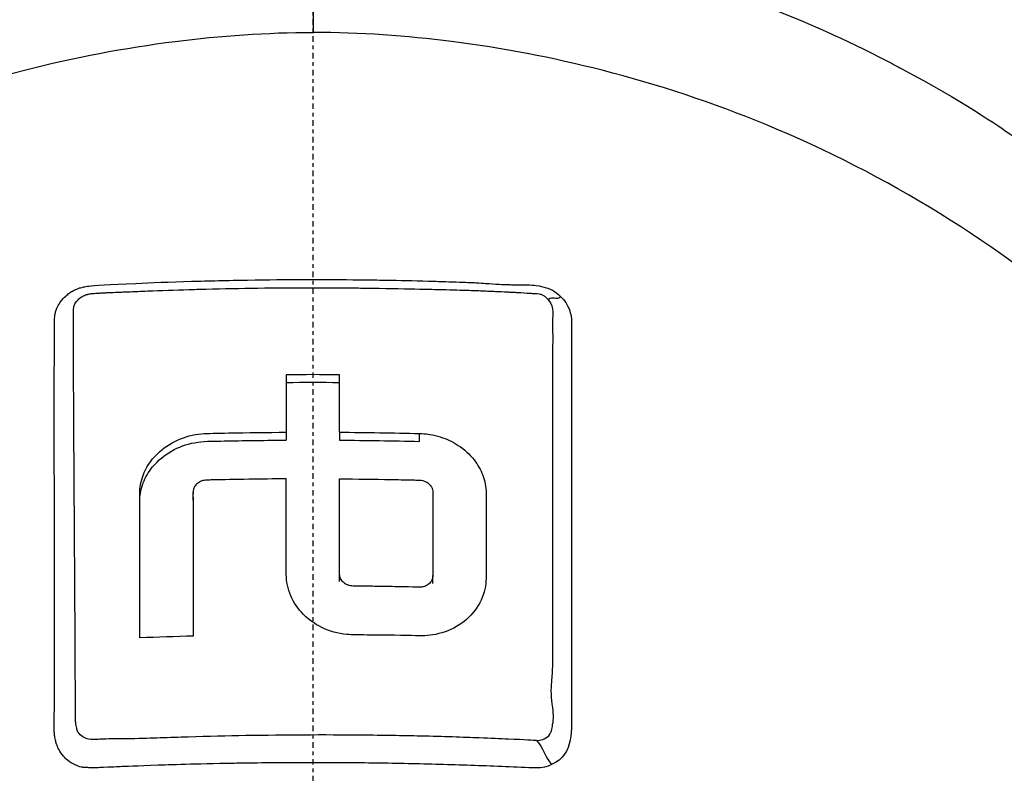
# Model space of a CAD drawing. Header units: millimetres. Extents: x 0 to 4378, y 0 to 2376.
# Tile 200 of 227: x 2245 to 2272, y 1661 to 1681. Entities that reach past the tile are written whole.
import ezdxf

# ---------------------------------------------------------------- set-up
doc = ezdxf.new("R2010")
doc.units = ezdxf.units.MM
doc.header["$LTSCALE"] = 0.2
doc.linetypes.add('CENTER2', pattern=[1.125, 0.75, -0.125, 0.125, -0.125])
doc.layers.add('02_Center Line', color=1, linetype='CENTER2')

# ---------------------------------------------------------------- blocks, each defined once
blk = doc.blocks.new('A$C47a589fd')
for p, q in [((0.011, 1021.096), (0.011, 1024.067)), ((16.212, 1019.881), (16.212, 1019.882)), ((-0.714, 1010.394), (-0.714, 1010.182)), ((0.713, 1010.394), (0.713, 1010.182)), ((2.854, 1010.149), (2.854, 1010.361)), ((-3.211, 1008.573), (-3.211, 1008.785)), ((0.713, 1006.395), (0.713, 1006.608)), ((3.21, 1006.349), (3.21, 1006.561))]:
    blk.add_line(p, q)
for radius, start, end in [(34, 100.874, 100.8747), (30, 102.3037, 102.3039), (30, 77.6533, 77.6542)]:
    blk.add_arc((0, 979.85), radius, start, end)
for centre, major_axis, ratio, start_param, end_param in [((0.001, 955.05), (80.43, 0), 0.707265, 1.561936, 1.579678), ((-0.674, 964.878), (-0.02, 94.958), 0.000369, 1.052343, 1.070902), ((0.001, 954.837), (80.43, 0), 0.707265, 1.561936, 1.579678), ((0.674, 964.875), (-0.019, -94.963), 0.000358, 2.070691, 2.089249), ((0.034, 943.686), (-86.705, -0.001), 0.70693, 4.749809, 4.766284)]:
    blk.add_ellipse(centre, major_axis=major_axis, ratio=ratio, start_param=start_param, end_param=end_param)
for points, knots in [([(-24.065, 960.314), (-26.106, 962.331), (-27.952, 964.523), (-29.837, 967.249), (-30.073, 967.601), (-30.42, 968.136), (-30.54, 968.325), (-31.26, 969.474), (-31.751, 970.351), (-32.527, 971.864), (-32.815, 972.449), (-33.22, 973.312), (-33.359, 973.616), (-33.528, 974), (-33.563, 974.082), (-33.736, 974.483), (-33.875, 974.815), (-34.321, 975.92), (-34.611, 976.699), (-34.947, 977.69), (-35.014, 977.894), (-35.166, 978.367), (-35.25, 978.637), (-35.383, 979.083), (-35.434, 979.259), (-36.161, 981.813), (-36.621, 984.248), (-36.904, 987.336), (-36.946, 987.967), (-36.999, 989.216), (-37.009, 989.832), (-36.995, 991.665), (-36.927, 992.877), (-36.763, 994.411), (-36.724, 994.734), (-36.639, 995.369), (-36.592, 995.694), (-36.515, 996.175), (-36.489, 996.334), (-36.437, 996.638), (-36.41, 996.789), (-36.28, 997.502), (-36.161, 998.073), (-35.959, 998.936), (-35.886, 999.23), (-35.735, 999.808), (-35.657, 1000.094), (-35.411, 1000.951), (-35.233, 1001.516), (-34.66, 1003.195), (-34.22, 1004.3), (-33.235, 1006.461), (-32.688, 1007.519), (-31.484, 1009.589), (-30.832, 1010.594), (-29.779, 1012.052), (-29.416, 1012.532), (-28.665, 1013.471), (-28.279, 1013.931), (-27.483, 1014.834), (-27.072, 1015.278), (-24.96, 1017.449), (-23.102, 1019.024), (-19.561, 1021.484), (-17.948, 1022.439), (-15.016, 1023.905), (-13.725, 1024.465), (-11.912, 1025.14), (-11.413, 1025.314), (-10.691, 1025.55), (-10.47, 1025.619), (-9.834, 1025.815), (-9.413, 1025.936), (-8.267, 1026.247), (-7.528, 1026.425), (-6.226, 1026.697), (-5.665, 1026.801), (-4.892, 1026.925), (-4.68, 1026.957), (-3.726, 1027.092), (-2.981, 1027.173), (-1.487, 1027.282), (-0.738, 1027.31), (0.012, 1027.31)], [0.000001, 0.000001, 0.000001, 0.000001, 0.87198, 0.87198, 0.998176, 0.998176, 1.064575, 1.064575, 1.41457, 1.41457, 1.596219, 1.596219, 1.693857, 1.693857, 1.719166, 1.719166, 1.837725, 1.837725, 2.111396, 2.111396, 2.182409, 2.182409, 2.276499, 2.276499, 2.337341, 2.337341, 3.162147, 3.162147, 3.373842, 3.373842, 3.579811, 3.579811, 3.984502, 3.984502, 4.09507, 4.09507, 4.202311, 4.202311, 4.255972, 4.255972, 4.304596, 4.304596, 4.486711, 4.486711, 4.581165, 4.581165, 4.673894, 4.673894, 4.859509, 4.859509, 5.231419, 5.231419, 5.60592, 5.60592, 5.979077, 5.979077, 6.165933, 6.165933, 6.351964, 6.351964, 6.539189, 6.539189, 7.288579, 7.288579, 7.860772, 7.860772, 8.290537, 8.290537, 8.451715, 8.451715, 8.522248, 8.522248, 8.654959, 8.654959, 8.889881, 8.889881, 9.06617, 9.06617, 9.132077, 9.132077, 9.362293, 9.362293, 9.592797, 9.592797, 9.592797, 9.592797]), ([(0.012, 1027.31), (0.798, 1027.31), (1.618, 1027.279), (2.467, 1027.21), (3.256, 1027.147), (4.07, 1027.052), (4.907, 1026.923), (5.088, 1026.895), (5.27, 1026.865), (5.453, 1026.834), (6.94, 1026.58), (8.355, 1026.243), (9.696, 1025.853), (10.052, 1025.749), (10.403, 1025.641), (10.749, 1025.53), (11.955, 1025.142), (13.142, 1024.695), (14.307, 1024.192), (15.804, 1023.545), (17.262, 1022.804), (18.669, 1021.974), (19.292, 1021.606), (19.906, 1021.22), (20.509, 1020.817), (21.268, 1020.31), (22.003, 1019.78), (22.713, 1019.23), (24.02, 1018.217), (25.24, 1017.134), (26.371, 1015.996), (27.123, 1015.239), (27.835, 1014.458), (28.506, 1013.656), (28.877, 1013.213), (29.234, 1012.766), (29.577, 1012.314), (30.589, 1010.984), (31.485, 1009.618), (32.27, 1008.235), (32.961, 1007.019), (33.565, 1005.79), (34.09, 1004.56), (34.824, 1002.838), (35.387, 1001.146), (35.812, 999.515), (35.846, 999.386), (35.879, 999.257), (35.911, 999.128), (36.011, 998.726), (36.104, 998.323), (36.189, 997.921), (36.275, 997.514), (36.354, 997.108), (36.426, 996.702), (36.498, 996.292), (36.564, 995.883), (36.623, 995.474), (36.681, 995.076), (36.732, 994.677), (36.777, 994.279), (36.778, 994.265), (36.78, 994.251), (36.782, 994.237), (36.972, 992.522), (37.036, 990.842), (36.994, 989.21), (36.948, 987.453), (36.782, 985.753), (36.522, 984.122), (36.498, 983.97), (36.473, 983.819), (36.447, 983.668), (36.177, 982.087), (35.814, 980.54), (35.37, 979.035), (34.858, 977.303), (34.238, 975.624), (33.534, 974.013), (33.459, 973.842), (33.383, 973.672), (33.306, 973.501), (33.008, 972.846), (32.688, 972.186), (32.359, 971.54), (32.285, 971.395), (32.211, 971.25), (32.135, 971.105), (31.818, 970.498), (31.463, 969.848), (31.016, 969.104), (30.954, 969), (30.889, 968.894), (30.823, 968.787), (30.362, 968.035), (29.847, 967.256), (29.318, 966.505), (28.807, 965.781), (28.283, 965.082), (27.742, 964.404)], [0, 0, 0, 0, 0.0293646, 0.0293646, 0.0293646, 0.0566154, 0.0566154, 0.0566154, 0.0625, 0.0625, 0.0625, 0.1118856, 0.1118856, 0.1118856, 0.125, 0.125, 0.125, 0.1687706, 0.1687706, 0.1687706, 0.2250488, 0.2250488, 0.2250488, 0.25, 0.25, 0.25, 0.2807426, 0.2807426, 0.2807426, 0.3373462, 0.3373462, 0.3373462, 0.375, 0.375, 0.375, 0.394127, 0.394127, 0.394127, 0.4504604, 0.4504604, 0.4504604, 0.5, 0.5, 0.5, 0.5625, 0.5625, 0.5625, 0.5671142, 0.5671142, 0.5671142, 0.581501, 0.581501, 0.581501, 0.5960263, 0.5960263, 0.5960263, 0.6106942, 0.6106942, 0.6106942, 0.625, 0.625, 0.625, 0.6254725, 0.6254725, 0.6254725, 0.6826656, 0.6826656, 0.6826656, 0.7442648, 0.7442648, 0.7442648, 0.75, 0.75, 0.75, 0.8049855, 0.8049855, 0.8049855, 0.8682916, 0.8682916, 0.8682916, 0.875, 0.875, 0.875, 0.9005062, 0.9005062, 0.9005062, 0.90625, 0.90625, 0.90625, 0.9336735, 0.9336735, 0.9336735, 0.9375, 0.9375, 0.9375, 0.9693103, 0.9693103, 0.9693103, 1, 1, 1, 1]), ([(-23.946, 972.446), (-24.213, 972.728), (-24.475, 973.018), (-24.979, 973.593), (-25.228, 973.887), (-25.633, 974.384), (-25.794, 974.585), (-26.581, 975.598), (-27.171, 976.436), (-28.079, 977.879), (-28.421, 978.467), (-29.171, 979.859), (-29.566, 980.677), (-30.125, 981.982), (-30.316, 982.461), (-30.698, 983.497), (-30.886, 984.054), (-31.251, 985.261), (-31.424, 985.91), (-31.748, 987.311), (-31.891, 988.065), (-32.135, 989.687), (-32.226, 990.558), (-32.293, 991.657), (-32.304, 991.882), (-32.331, 992.602), (-32.337, 993.101), (-32.324, 994.094), (-32.305, 994.588), (-32.242, 995.582), (-32.197, 996.08), (-32.083, 997.063), (-32.013, 997.559), (-31.858, 998.481), (-31.77, 998.949), (-31.618, 999.652), (-31.56, 999.904), (-31.381, 1000.641), (-31.252, 1001.119), (-30.98, 1002.032), (-30.843, 1002.458), (-30.529, 1003.364), (-30.351, 1003.837), (-29.973, 1004.77), (-29.773, 1005.23), (-28.713, 1007.509), (-27.681, 1009.25), (-26.178, 1011.296), (-25.866, 1011.7), (-25.223, 1012.491), (-24.891, 1012.879), (-23.869, 1014.017), (-23.15, 1014.743), (-21.638, 1016.128), (-20.846, 1016.787), (-19.314, 1017.941), (-18.584, 1018.445), (-16.518, 1019.75), (-15.143, 1020.488), (-12.645, 1021.609), (-11.549, 1022.033), (-9.592, 1022.673), (-8.742, 1022.915), (-7.238, 1023.279), (-6.589, 1023.417), (-5.69, 1023.579), (-5.444, 1023.62), (-4.337, 1023.795), (-3.473, 1023.897), (-1.733, 1024.033), (-0.861, 1024.068), (0.011, 1024.067)], [0.000001, 0.000001, 0.000001, 0.000001, 0.11946, 0.11946, 0.241052, 0.241052, 0.321692, 0.321692, 0.643653, 0.643653, 0.858623, 0.858623, 1.144694, 1.144694, 1.308122, 1.308122, 1.494874, 1.494874, 1.708069, 1.708069, 1.951832, 1.951832, 2.230695, 2.230695, 2.303189, 2.303189, 2.46479, 2.46479, 2.625297, 2.625297, 2.787922, 2.787922, 2.946664, 2.946664, 3.08253, 3.08253, 3.156368, 3.156368, 3.305764, 3.305764, 3.43529, 3.43529, 3.579096, 3.579096, 3.721833, 3.721833, 4.292184, 4.292184, 4.435257, 4.435257, 4.578157, 4.578157, 4.862917, 4.862917, 5.148905, 5.148905, 5.393875, 5.393875, 5.822939, 5.822939, 6.144758, 6.144758, 6.385994, 6.385994, 6.566823, 6.566823, 6.63475, 6.63475, 6.873456, 6.873456, 7.112007, 7.112007, 7.112007, 7.112007]), ([(0.011, 1024.067), (0.381, 1024.067), (1.185, 1024.069), (2.417, 1023.98), (3.126, 1023.929), (3.691, 1023.866), (4.113, 1023.814), (4.409, 1023.777), (4.635, 1023.746), (4.792, 1023.723), (5.923, 1023.558), (7.045, 1023.336), (8.151, 1023.058), (8.588, 1022.949), (9.022, 1022.83), (9.454, 1022.703), (10.334, 1022.444), (11.202, 1022.15), (12.056, 1021.821), (13.181, 1021.387), (14.281, 1020.894), (15.349, 1020.343), (15.493, 1020.269), (15.632, 1020.195), (15.767, 1020.124), (17.391, 1019.256), (18.342, 1018.597), (18.735, 1018.329), (18.776, 1018.301), (18.939, 1018.191), (19.22, 1017.992), (19.732, 1017.629), (20.639, 1016.976), (21.837, 1015.924), (22.012, 1015.77), (22.186, 1015.614), (22.358, 1015.456), (23.34, 1014.556), (24.27, 1013.591), (25.138, 1012.568), (25.802, 1011.785), (26.429, 1010.968), (27.017, 1010.12), (27.195, 1009.862), (27.362, 1009.613), (27.518, 1009.372), (28.57, 1007.754), (29.148, 1006.564), (29.456, 1005.917), (29.499, 1005.826), (29.536, 1005.746), (29.569, 1005.677), (29.791, 1005.197), (30.319, 1004.081), (30.906, 1002.251), (31.039, 1001.837), (31.174, 1001.386), (31.305, 1000.898), (31.545, 1000.008), (31.722, 999.187), (31.856, 998.441), (32.033, 997.462), (32.136, 996.614), (32.202, 995.903), (32.247, 995.421), (32.277, 994.972), (32.296, 994.556), (32.317, 994.123), (32.326, 993.726), (32.328, 993.366), (32.33, 993.108), (32.329, 992.85), (32.324, 992.592), (32.316, 992.174), (32.299, 991.755), (32.273, 991.337), (32.262, 991.165), (32.25, 990.994), (32.237, 990.822), (32.186, 990.185), (32.114, 989.542), (32.019, 988.894), (31.901, 988.096), (31.749, 987.29), (31.559, 986.479), (31.505, 986.251), (31.449, 986.022), (31.389, 985.792), (31.242, 985.227), (31.078, 984.665), (30.898, 984.109), (30.645, 983.327), (30.359, 982.555), (30.042, 981.794), (29.929, 981.522), (29.811, 981.251), (29.69, 980.982), (29.453, 980.459), (29.22, 979.983), (28.998, 979.552), (28.527, 978.64), (28.104, 977.928), (27.773, 977.396), (27.525, 976.998), (27.327, 976.701), (27.192, 976.499), (26.929, 976.107), (26.656, 975.72), (26.374, 975.339), (26.142, 975.026), (25.904, 974.717), (25.66, 974.412), (25.27, 973.924), (24.986, 973.595), (24.826, 973.412), (24.82, 973.406), (24.815, 973.399), (24.809, 973.393), (24.528, 973.071), (24.241, 972.755), (23.947, 972.444)], [-1, -1, -1, -1, -0.967857, -0.967857, -0.967857, -0.948942, -0.948942, -0.948942, -0.935714, -0.935714, -0.935714, -0.889625, -0.889625, -0.889625, -0.871429, -0.871429, -0.871429, -0.83445, -0.83445, -0.83445, -0.785714, -0.785714, -0.785714, -0.781613, -0.781613, -0.781613, -0.732143, -0.732143, -0.732143, -0.713138, -0.713138, -0.713138, -0.678571, -0.678571, -0.678571, -0.668891, -0.668891, -0.668891, -0.613661, -0.613661, -0.613661, -0.571429, -0.571429, -0.571429, -0.563197, -0.563197, -0.563197, -0.507759, -0.507759, -0.507759, -0.5, -0.5, -0.5, -0.441747, -0.441747, -0.441747, -0.428571, -0.428571, -0.428571, -0.397698, -0.397698, -0.397698, -0.357143, -0.357143, -0.357143, -0.339649, -0.339649, -0.339649, -0.321429, -0.321429, -0.321429, -0.310561, -0.310561, -0.310561, -0.292949, -0.292949, -0.292949, -0.285714, -0.285714, -0.285714, -0.258021, -0.258021, -0.258021, -0.223914, -0.223914, -0.223914, -0.214286, -0.214286, -0.214286, -0.189719, -0.189719, -0.189719, -0.155218, -0.155218, -0.155218, -0.142857, -0.142857, -0.142857, -0.12766, -0.12766, -0.12766, -0.095508, -0.095508, -0.095508, -0.071429, -0.071429, -0.071429, -0.051836, -0.051836, -0.051836, -0.035714, -0.035714, -0.035714, -0.017857, -0.017857, -0.017857, -0.017513, -0.017513, -0.017513, 0, 0, 0, 0]), ([(-23.702, 972.967), (-24.989, 974.459), (-26.745, 976.753), (-29.376, 982.491), (-30.152, 985.136), (-30.787, 989.645), (-30.862, 991.465), (-30.545, 997.362), (-29.442, 1001.03), (-26.207, 1007.556), (-23.844, 1010.613), (-18.339, 1015.453), (-15.349, 1017.299), (-10.681, 1019.221), (-9.214, 1019.707), (-6.392, 1020.427), (-5.041, 1020.684), (-2.486, 1021.007), (-1.233, 1021.097), (0.011, 1021.096)], [0.000001, 0.000001, 0.000001, 0.000001, 0.607771, 0.607771, 1.082512, 1.082512, 1.397802, 1.397802, 2.118274, 2.118274, 2.902051, 2.902051, 3.602042, 3.602042, 3.908849, 3.908849, 4.182215, 4.182215, 4.425038, 4.425038, 4.425038, 4.425038]), ([(23.703, 972.964), (24.989, 974.455), (26.745, 976.746), (29.375, 982.479), (30.152, 985.121), (30.789, 989.625), (30.865, 991.444), (30.552, 997.34), (29.452, 1001.009), (26.223, 1007.538), (23.862, 1010.597), (18.361, 1015.44), (15.373, 1017.288), (10.705, 1019.214), (9.238, 1019.7), (6.417, 1020.422), (5.066, 1020.68), (2.51, 1021.005), (1.256, 1021.096), (0.011, 1021.096)], [-6.796105, -6.796105, -6.796105, -6.796105, -5.863118, -5.863118, -5.134414, -5.134414, -4.650457, -4.650457, -3.543767, -3.543767, -2.339879, -2.339879, -1.264734, -1.264734, -0.793197, -0.793197, -0.373483, -0.373483, 0, 0, 0, 0]), ([(0.032, 933.345), (2.084, 933.341), (5.674, 933.477), (13.304, 935.142), (16.378, 936.159), (21.153, 938.315), (22.963, 939.298), (25.625, 940.956), (26.558, 941.586), (28.345, 942.889), (29.2, 943.56), (30.473, 944.636), (30.899, 945.011), (34.343, 948.154), (36.464, 950.852), (39.388, 955.017), (41.258, 958.04), (44.27, 965.501), (45.214, 969.136), (46.151, 976.028), (46.131, 978.448), (46.125, 981.328), (46.138, 983.268), (45.679, 987.705), (45.376, 989.55), (43.899, 995.974), (42.341, 999.522), (40.376, 1003.342), (39.608, 1004.67), (37.169, 1008.428), (35.293, 1010.801), (31.145, 1015.054), (29.053, 1016.821), (26.916, 1018.345)], [0, 0, 0, 0, 0.615438, 0.615438, 1.069569, 1.069569, 1.371276, 1.371276, 1.544721, 1.544721, 1.716113, 1.716113, 1.805171, 1.805171, 2.453917, 2.453917, 3.119268, 3.119268, 3.710855, 3.710855, 4.236876, 4.236876, 4.642605, 4.642605, 4.934699, 4.934699, 5.667174, 5.667174, 6.066186, 6.066186, 6.818123, 6.818123, 7.507371, 7.507371, 7.507371, 7.507371]), ([(-6.921, 1002.974), (-6.921, 1003.009), (-6.921, 1003.074), (-6.921, 1003.166), (-6.921, 1003.2), (-6.922, 1003.231), (-6.922, 1003.26), (-6.922, 1003.432), (-6.922, 1003.52), (-6.922, 1003.523), (-6.922, 1003.524), (-6.922, 1003.564), (-6.922, 1003.584), (-6.922, 1004.006), (-6.922, 1004.426), (-6.922, 1004.845), (-6.922, 1005.098), (-6.922, 1005.351), (-6.922, 1005.603), (-6.922, 1005.895), (-6.922, 1006.167), (-6.922, 1006.417), (-6.922, 1006.879), (-6.922, 1007.269), (-6.922, 1007.588), (-6.922, 1007.731), (-6.922, 1007.86), (-6.922, 1007.974), (-6.922, 1008.378), (-6.922, 1008.605), (-6.922, 1008.661), (-6.923, 1008.944), (-6.924, 1009.226), (-6.924, 1009.507), (-6.925, 1009.753), (-6.925, 1009.999), (-6.926, 1010.244), (-6.927, 1010.669), (-6.927, 1011.012), (-6.926, 1011.272), (-6.926, 1011.469), (-6.926, 1011.619), (-6.926, 1011.723), (-6.924, 1012.132), (-6.922, 1012.359), (-6.922, 1012.405), (-6.922, 1012.441), (-6.921, 1012.475), (-6.921, 1012.507), (-6.921, 1012.556), (-6.92, 1012.602), (-6.92, 1012.644), (-6.919, 1012.726), (-6.918, 1012.794), (-6.917, 1012.848), (-6.917, 1012.864), (-6.917, 1012.878), (-6.917, 1012.892), (-6.916, 1012.934), (-6.917, 1012.968), (-6.917, 1012.993), (-6.917, 1012.997), (-6.917, 1013.006), (-6.917, 1013.02), (-6.917, 1013.028), (-6.917, 1013.038), (-6.917, 1013.05), (-6.917, 1013.053), (-6.918, 1013.057), (-6.918, 1013.06), (-6.92, 1013.113), (-6.921, 1013.157), (-6.922, 1013.191), (-6.924, 1013.301), (-6.92, 1013.373), (-6.918, 1013.408), (-6.916, 1013.431), (-6.915, 1013.456), (-6.913, 1013.485), (-6.912, 1013.502), (-6.91, 1013.517), (-6.908, 1013.53), (-6.908, 1013.536), (-6.907, 1013.541), (-6.906, 1013.546), (-6.904, 1013.556), (-6.901, 1013.57), (-6.896, 1013.588), (-6.892, 1013.605), (-6.887, 1013.623), (-6.881, 1013.642), (-6.879, 1013.648), (-6.874, 1013.665), (-6.864, 1013.691), (-6.857, 1013.708), (-6.849, 1013.728), (-6.837, 1013.752), (-6.813, 1013.804), (-6.785, 1013.848), (-6.757, 1013.887), (-6.712, 1013.95), (-6.664, 1014), (-6.62, 1014.04), (-6.583, 1014.074), (-6.548, 1014.1), (-6.519, 1014.12), (-6.497, 1014.136), (-6.477, 1014.149), (-6.461, 1014.158), (-6.455, 1014.162), (-6.447, 1014.167), (-6.437, 1014.172), (-6.403, 1014.191), (-6.349, 1014.221), (-6.272, 1014.247), (-6.255, 1014.253), (-6.238, 1014.258), (-6.222, 1014.262), (-6.197, 1014.269), (-6.173, 1014.275), (-6.152, 1014.28), (-6.138, 1014.283), (-6.101, 1014.292), (-6.038, 1014.303), (-6.036, 1014.303), (-6.022, 1014.305), (-5.996, 1014.308), (-5.869, 1014.323), (-5.45, 1014.345), (-4.741, 1014.379), (-4.338, 1014.399), (-3.84, 1014.416), (-3.247, 1014.434), (-3.022, 1014.441), (-2.784, 1014.447), (-2.532, 1014.453), (-2.262, 1014.459), (-2.002, 1014.464), (-1.752, 1014.468), (-1.205, 1014.477), (-0.705, 1014.481), (-0.256, 1014.482), (0.317, 1014.483), (0.809, 1014.48), (1.228, 1014.475), (1.46, 1014.473), (1.669, 1014.47), (1.855, 1014.467), (1.941, 1014.466), (2.021, 1014.464), (2.096, 1014.463), (2.455, 1014.456), (2.837, 1014.448), (3.24, 1014.436), (3.243, 1014.436), (3.246, 1014.436), (3.25, 1014.436), (3.365, 1014.433), (3.559, 1014.427), (3.832, 1014.417), (3.965, 1014.413), (4.069, 1014.409), (4.144, 1014.406), (4.15, 1014.406), (4.156, 1014.405), (4.162, 1014.405)], [-0.6381839, -0.6381839, -0.6381839, -0.6381839, -0.6316964, -0.6316964, -0.6316964, -0.6307456, -0.6307456, -0.6307456, -0.6250215, -0.6250215, -0.6250215, -0.6234436, -0.6234436, -0.6234436, -0.5910238, -0.5910238, -0.5910238, -0.5714286, -0.5714286, -0.5714286, -0.5584343, -0.5584343, -0.5584343, -0.5344378, -0.5344378, -0.5344378, -0.5236736, -0.5236736, -0.5236736, -0.4857143, -0.4857143, -0.4857143, -0.4628498, -0.4628498, -0.4628498, -0.4428571, -0.4428571, -0.4428571, -0.4184801, -0.4184801, -0.4184801, -0.4, -0.4, -0.4, -0.3785714, -0.3785714, -0.3785714, -0.3766324, -0.3766324, -0.3766324, -0.3736775, -0.3736775, -0.3736775, -0.3678571, -0.3678571, -0.3678571, -0.3667329, -0.3667329, -0.3667329, -0.3632653, -0.3632653, -0.3632653, -0.3617347, -0.3617347, -0.3617347, -0.3602041, -0.3602041, -0.3602041, -0.3600354, -0.3600354, -0.3600354, -0.3571429, -0.3571429, -0.3571429, -0.3517857, -0.3517857, -0.3517857, -0.3491071, -0.3491071, -0.3491071, -0.347306, -0.347306, -0.347306, -0.3464286, -0.3464286, -0.3464286, -0.3448214, -0.3448214, -0.3448214, -0.3432143, -0.3432143, -0.3432143, -0.341231, -0.341231, -0.341231, -0.34, -0.34, -0.34, -0.3357143, -0.3357143, -0.3357143, -0.3314305, -0.3314305, -0.3314305, -0.3277963, -0.3277963, -0.3277963, -0.325, -0.325, -0.325, -0.3238534, -0.3238534, -0.3238534, -0.3196429, -0.3196429, -0.3196429, -0.3186098, -0.3186098, -0.3186098, -0.3169643, -0.3169643, -0.3169643, -0.3142857, -0.3142857, -0.3142857, -0.3057284, -0.3057284, -0.3057284, -0.2625175, -0.2625175, -0.2625175, -0.2379132, -0.2379132, -0.2379132, -0.2285714, -0.2285714, -0.2285714, -0.2146659, -0.2146659, -0.2146659, -0.1843164, -0.1843164, -0.1843164, -0.1456542, -0.1456542, -0.1456542, -0.124148, -0.124148, -0.124148, -0.1142857, -0.1142857, -0.1142857, -0.085957, -0.085957, -0.085957, -0.0857143, -0.0857143, -0.0857143, -0.0714286, -0.0714286, -0.0714286, -0.0642857, -0.0642857, -0.0642857, -0.063677, -0.063677, -0.063677, -0.063677]), ([(4.162, 1014.405), (4.229, 1014.402), (4.297, 1014.399), (4.365, 1014.395), (4.476, 1014.388), (4.561, 1014.382), (4.619, 1014.378), (4.749, 1014.37), (4.868, 1014.362), (4.978, 1014.355), (4.981, 1014.355), (4.985, 1014.355), (4.989, 1014.355), (5.075, 1014.35), (5.141, 1014.348), (5.243, 1014.345), (5.298, 1014.344), (5.345, 1014.343), (5.383, 1014.343), (5.387, 1014.343), (5.391, 1014.343), (5.395, 1014.343), (5.416, 1014.343), (5.432, 1014.343), (5.442, 1014.343), (5.447, 1014.343), (5.452, 1014.343), (5.457, 1014.344), (5.469, 1014.344), (5.482, 1014.344), (5.495, 1014.344), (5.511, 1014.344), (5.529, 1014.344), (5.549, 1014.344), (5.564, 1014.344), (5.579, 1014.343), (5.596, 1014.343), (5.76, 1014.341), (5.859, 1014.333), (5.898, 1014.33), (5.914, 1014.329), (6.003, 1014.327), (6.153, 1014.29), (6.332, 1014.246), (6.498, 1014.166), (6.637, 1014.021)], [-0.06367695, -0.06367695, -0.06367695, -0.06367695, -0.05714286, -0.05714286, -0.05714286, -0.05102041, -0.05102041, -0.05102041, -0.0431996, -0.0431996, -0.0431996, -0.0429311, -0.0429311, -0.0429311, -0.03673469, -0.03673469, -0.03673469, -0.03304234, -0.03304234, -0.03304234, -0.03265306, -0.03265306, -0.03265306, -0.03163265, -0.03163265, -0.03163265, -0.03133708, -0.03133708, -0.03133708, -0.03061224, -0.03061224, -0.03061224, -0.0294375, -0.0294375, -0.0294375, -0.02857143, -0.02857143, -0.02857143, -0.02142857, -0.02142857, -0.02142857, -0.01428571, -0.01428571, -0.01428571, 0, 0, 0, 0]), ([(-6.415, 1013.575), (-6.414, 1013.606), (-6.414, 1013.634), (-6.414, 1013.661), (-6.412, 1013.804), (-6.339, 1013.883), (-6.315, 1013.912), (-6.306, 1013.922), (-6.283, 1013.95), (-6.236, 1013.987), (-6.232, 1013.99), (-6.227, 1013.994), (-6.222, 1013.997), (-6.194, 1014.017), (-6.166, 1014.033), (-6.142, 1014.045), (-6.103, 1014.064), (-6.067, 1014.077), (-6.037, 1014.085), (-6.034, 1014.086), (-6.031, 1014.087), (-6.026, 1014.088), (-6.016, 1014.091), (-6.001, 1014.094), (-5.982, 1014.098), (-5.959, 1014.102), (-5.941, 1014.104), (-5.927, 1014.105), (-5.914, 1014.107), (-5.876, 1014.11), (-5.816, 1014.114), (-5.783, 1014.116), (-5.747, 1014.119), (-5.706, 1014.121), (-5.675, 1014.123), (-5.637, 1014.125), (-5.594, 1014.128), (-5.563, 1014.129), (-5.529, 1014.131), (-5.492, 1014.132), (-5.444, 1014.134), (-5.375, 1014.137), (-5.283, 1014.14), (-5.191, 1014.144), (-5.123, 1014.146), (-5.079, 1014.148), (-5.032, 1014.15), (-4.901, 1014.155), (-4.686, 1014.165), (-4.599, 1014.168), (-4.512, 1014.172), (-4.423, 1014.176), (-4.068, 1014.19), (-3.698, 1014.203), (-3.313, 1014.214), (-3.221, 1014.217), (-3.128, 1014.22), (-3.035, 1014.222), (-2.572, 1014.235), (-2.108, 1014.245), (-1.646, 1014.251), (-1.183, 1014.258), (-0.721, 1014.262), (-0.256, 1014.263), (0.21, 1014.264), (0.679, 1014.261), (1.147, 1014.256), (1.152, 1014.256), (1.157, 1014.256), (1.162, 1014.256), (1.309, 1014.254), (1.449, 1014.253), (1.584, 1014.251)], [0.6113952, 0.6113952, 0.6113952, 0.6113952, 0.6163655, 0.6163655, 0.6163655, 0.6428571, 0.6428571, 0.6428571, 0.6462054, 0.6462054, 0.6462054, 0.6466888, 0.6466888, 0.6466888, 0.6495536, 0.6495536, 0.6495536, 0.6529018, 0.6529018, 0.6529018, 0.6534468, 0.6534468, 0.6534468, 0.6545759, 0.6545759, 0.6545759, 0.65625, 0.65625, 0.65625, 0.6595982, 0.6595982, 0.6595982, 0.6629464, 0.6629464, 0.6629464, 0.6668565, 0.6668565, 0.6668565, 0.6696429, 0.6696429, 0.6696429, 0.6763393, 0.6763393, 0.6763393, 0.6830357, 0.6830357, 0.6830357, 0.6964286, 0.6964286, 0.6964286, 0.7071219, 0.7071219, 0.7071219, 0.75, 0.75, 0.75, 0.7544493, 0.7544493, 0.7544493, 0.7766834, 0.7766834, 0.7766834, 0.7989284, 0.7989284, 0.7989284, 0.8211841, 0.8211841, 0.8211841, 0.8214286, 0.8214286, 0.8214286, 0.8289032, 0.8289032, 0.8289032, 0.8289032]), ([(1.584, 1014.251), (2.092, 1014.244), (2.516, 1014.235), (2.856, 1014.228), (2.922, 1014.226), (2.987, 1014.225), (3.051, 1014.223), (3.233, 1014.218), (3.404, 1014.215), (3.565, 1014.211), (3.85, 1014.204), (4.055, 1014.197), (4.181, 1014.193), (4.327, 1014.188), (4.46, 1014.183), (4.581, 1014.178), (4.612, 1014.176), (4.643, 1014.175), (4.673, 1014.174), (4.685, 1014.173), (4.697, 1014.173), (4.707, 1014.172), (4.733, 1014.171), (4.751, 1014.17), (4.762, 1014.17), (4.813, 1014.167), (4.869, 1014.165), (4.929, 1014.162), (4.984, 1014.16), (5.083, 1014.156), (5.225, 1014.149), (5.268, 1014.147), (5.308, 1014.145), (5.344, 1014.143)], [0.8289032, 0.8289032, 0.8289032, 0.8289032, 0.8571429, 0.8571429, 0.8571429, 0.8617723, 0.8617723, 0.8617723, 0.875, 0.875, 0.875, 0.8928571, 0.8928571, 0.8928571, 0.90625, 0.90625, 0.90625, 0.9095982, 0.9095982, 0.9095982, 0.9105229, 0.9105229, 0.9105229, 0.9129464, 0.9129464, 0.9129464, 0.9196429, 0.9196429, 0.9196429, 0.9330357, 0.9330357, 0.9330357, 0.9388096, 0.9388096, 0.9388096, 0.9388096]), ([(5.344, 1014.143), (5.392, 1014.14), (5.433, 1014.138), (5.468, 1014.136), (5.604, 1014.129), (5.718, 1014.121), (5.811, 1014.115)], [0.93880964, 0.93880964, 0.93880964, 0.93880964, 0.94642857, 0.94642857, 0.94642857, 0.9841263, 0.9841263, 0.9841263, 0.9841263]), ([(5.919, 1014.108), (5.928, 1014.108), (5.973, 1014.109), (6.054, 1014.096), (6.09, 1014.091), (6.119, 1014.082), (6.139, 1014.073), (6.161, 1014.064), (6.185, 1014.049), (6.21, 1014.028), (6.215, 1014.023), (6.229, 1014.011), (6.249, 1013.99), (6.268, 1013.97), (6.284, 1013.952), (6.297, 1013.937)], [0, 0, 0, 0, 0.25, 0.25, 0.25, 0.5, 0.5, 0.5, 0.75, 0.75, 0.75, 0.875, 0.875, 0.875, 1, 1, 1, 1]), ([(6.297, 1013.937), (6.493, 1013.739), (6.397, 1013.484), (6.411, 1013.252), (6.425, 1013.02), (6.416, 1012.782), (6.417, 1012.546), (6.418, 1012.073), (6.417, 1011.598), (6.416, 1011.121), (6.416, 1010.643), (6.416, 1010.164), (6.415, 1009.682), (6.415, 1009.628), (6.415, 1009.574), (6.415, 1009.519), (6.415, 1008.955), (6.414, 1008.524), (6.414, 1008.229), (6.414, 1008.03), (6.414, 1007.893), (6.414, 1007.821), (6.414, 1007.442), (6.413, 1007.089), (6.413, 1006.762), (6.413, 1006.528), (6.413, 1006.308), (6.413, 1006.102)], [0, 0, 0, 0, 0.0642604, 0.0642604, 0.0642604, 0.1285208, 0.1285208, 0.1285208, 0.2570414, 0.2570414, 0.2570414, 0.3855616, 0.3855616, 0.3855616, 0.4, 0.4, 0.4, 0.489325, 0.489325, 0.489325, 0.55, 0.55, 0.55, 0.6374853, 0.6374853, 0.6374853, 0.7, 0.7, 0.7, 0.7]), ([(6.637, 1014.021), (6.838, 1013.83), (6.933, 1013.572), (6.924, 1013.322), (6.915, 1013.073), (6.92, 1012.822), (6.92, 1012.571), (6.919, 1012.068), (6.919, 1011.563), (6.919, 1011.055), (6.919, 1010.546), (6.919, 1010.036), (6.919, 1009.522), (6.919, 1009.078), (6.919, 1008.633), (6.919, 1008.185)], [-1, -1, -1, -1, -0.9391036, -0.9391036, -0.9391036, -0.8782072, -0.8782072, -0.8782072, -0.7564144, -0.7564144, -0.7564144, -0.6346216, -0.6346216, -0.6346216, -0.5293356, -0.5293356, -0.5293356, -0.5293356]), ([(5.989, 1002.143), (5.923, 1002.146), (5.672, 1002.162), (5.234, 1002.18), (5.018, 1002.189), (4.756, 1002.201), (4.449, 1002.213), (4.017, 1002.229), (3.495, 1002.246), (2.882, 1002.261), (2.404, 1002.272), (1.872, 1002.281), (1.285, 1002.286), (0.808, 1002.291), (0.294, 1002.292), (-0.256, 1002.29), (-0.741, 1002.288), (-1.255, 1002.282), (-1.798, 1002.273), (-2.288, 1002.264), (-2.803, 1002.252), (-3.34, 1002.236), (-3.586, 1002.229), (-3.837, 1002.22), (-4.093, 1002.211), (-4.312, 1002.203), (-4.574, 1002.196), (-4.878, 1002.19), (-4.883, 1002.19), (-4.887, 1002.19), (-4.892, 1002.19), (-5.04, 1002.187), (-5.153, 1002.184), (-5.23, 1002.184), (-5.419, 1002.184), (-5.538, 1002.184), (-5.589, 1002.183), (-5.602, 1002.182), (-5.618, 1002.182), (-5.636, 1002.182), (-5.715, 1002.181), (-5.846, 1002.147), (-6.01, 1002.181), (-6.109, 1002.201), (-6.223, 1002.262), (-6.289, 1002.367), (-6.291, 1002.37), (-6.294, 1002.375), (-6.297, 1002.381), (-6.298, 1002.385), (-6.3, 1002.389), (-6.302, 1002.394), (-6.307, 1002.406), (-6.31, 1002.416), (-6.312, 1002.424), (-6.314, 1002.43), (-6.316, 1002.434), (-6.317, 1002.438), (-6.329, 1002.482), (-6.338, 1002.53), (-6.345, 1002.584), (-6.348, 1002.606), (-6.352, 1002.64), (-6.355, 1002.685), (-6.356, 1002.696), (-6.356, 1002.706), (-6.357, 1002.716), (-6.357, 1002.729), (-6.358, 1002.742), (-6.359, 1002.754), (-6.359, 1002.772), (-6.36, 1002.79), (-6.36, 1002.806), (-6.362, 1002.885), (-6.358, 1002.983), (-6.358, 1003.103), (-6.358, 1003.156), (-6.36, 1003.404), (-6.362, 1003.844), (-6.363, 1004.012), (-6.364, 1004.209), (-6.365, 1004.433), (-6.366, 1004.728), (-6.368, 1005.023), (-6.369, 1005.316), (-6.372, 1005.805), (-6.374, 1006.293), (-6.377, 1006.777), (-6.38, 1007.263), (-6.384, 1007.746), (-6.387, 1008.229), (-6.387, 1008.336), (-6.388, 1008.443), (-6.389, 1008.551), (-6.392, 1008.95), (-6.394, 1009.327), (-6.396, 1009.681), (-6.4, 1010.312), (-6.403, 1010.869), (-6.406, 1011.357), (-6.409, 1011.987), (-6.411, 1012.5), (-6.413, 1012.897), (-6.414, 1013.181), (-6.415, 1013.407), (-6.415, 1013.575)], [0, 0, 0, 0, 0.061398, 0.061398, 0.061398, 0.0917382, 0.0917382, 0.0917382, 0.1344445, 0.1344445, 0.1344445, 0.1676975, 0.1676975, 0.1676975, 0.1946998, 0.1946998, 0.1946998, 0.2185366, 0.2185366, 0.2185366, 0.2401138, 0.2401138, 0.2401138, 0.25, 0.25, 0.25, 0.2746433, 0.2746433, 0.2746433, 0.275, 0.275, 0.275, 0.284375, 0.284375, 0.284375, 0.29375, 0.29375, 0.29375, 0.2960651, 0.2960651, 0.2960651, 0.3063403, 0.3063403, 0.3063403, 0.3125, 0.3125, 0.3125, 0.3153689, 0.3153689, 0.3153689, 0.3169643, 0.3169643, 0.3169643, 0.3196751, 0.3196751, 0.3196751, 0.3214286, 0.3214286, 0.3214286, 0.3303571, 0.3303571, 0.3303571, 0.3348214, 0.3348214, 0.3348214, 0.3358359, 0.3358359, 0.3358359, 0.3371944, 0.3371944, 0.3371944, 0.3392857, 0.3392857, 0.3392857, 0.3482143, 0.3482143, 0.3482143, 0.3675847, 0.3675847, 0.3675847, 0.375, 0.375, 0.375, 0.4015077, 0.4015077, 0.4015077, 0.4457593, 0.4457593, 0.4457593, 0.4901558, 0.4901558, 0.4901558, 0.5, 0.5, 0.5, 0.5165442, 0.5165442, 0.5165442, 0.5460116, 0.5460116, 0.5460116, 0.584148, 0.584148, 0.584148, 0.6113952, 0.6113952, 0.6113952, 0.6113952]), ([(-4.638, 1004.891), (-4.638, 1005.432), (-4.638, 1005.97), (-4.638, 1007.108), (-4.638, 1007.707), (-4.638, 1008.502), (-4.643, 1008.613), (-4.593, 1008.911), (-4.543, 1009.058), (-4.395, 1009.342), (-4.295, 1009.477), (-4.024, 1009.747), (-3.843, 1009.872), (-3.441, 1010.057), (-3.225, 1010.115), (-2.765, 1010.164), (-2.525, 1010.157), (-1.762, 1010.172), (-1.238, 1010.179), (-0.714, 1010.182)], [0.023415, 0.023415, 0.023415, 0.023415, 0.202563, 0.202563, 0.403937, 0.403937, 0.471344, 0.471344, 0.540533, 0.540533, 0.612833, 0.612833, 0.703624, 0.703624, 0.793965, 0.793965, 0.889878, 0.889878, 1.100911, 1.100911, 1.100911, 1.100911]), ([(-4.638, 1004.891), (-4.638, 1005.505), (-4.638, 1006.117), (-4.638, 1007.329), (-4.638, 1007.93), (-4.638, 1008.723), (-4.642, 1008.835), (-4.589, 1009.135), (-4.539, 1009.281), (-4.388, 1009.565), (-4.287, 1009.699), (-4.011, 1009.969), (-3.828, 1010.093), (-3.422, 1010.275), (-3.205, 1010.332), (-2.822, 1010.368), (-2.547, 1010.369), (-1.747, 1010.384), (-1.231, 1010.391), (-0.714, 1010.394)], [0, 0, 0, 0, 0.2033457, 0.2033457, 0.4054893, 0.4054893, 0.4711803, 0.4711803, 0.537522, 0.537522, 0.6072062, 0.6072062, 0.6950472, 0.6950472, 0.7818922, 0.7818922, 0.8436322, 0.8436322, 0.9566964, 0.9566964, 0.9566964, 0.9566964]), ([(2.854, 1010.361), (2.932, 1010.359), (2.998, 1010.357), (3.224, 1010.32), (3.318, 1010.298), (3.581, 1010.216), (3.743, 1010.139), (4.054, 1009.934), (4.197, 1009.803), (4.412, 1009.527), (4.49, 1009.388), (4.602, 1009.09), (4.633, 1008.932), (4.641, 1008.621), (4.637, 1007.858), (4.637, 1006.542), (4.646, 1006.391), (4.557, 1005.991), (4.466, 1005.797), (4.205, 1005.452), (4.037, 1005.305), (3.649, 1005.08), (3.432, 1005.005), (3.015, 1004.94), (2.873, 1004.946), (1.567, 1004.973), (1.16, 1004.96), (0.672, 1005.004), (0.443, 1005.067), (0.026, 1005.271), (-0.159, 1005.41), (-0.445, 1005.727), (-0.551, 1005.9), (-0.655, 1006.179), (-0.68, 1006.274), (-0.726, 1006.564), (-0.714, 1006.733), (-0.714, 1007.665), (-0.714, 1008.408), (-0.714, 1009.146)], [0.000001, 0.000001, 0.000001, 0.000001, 0.0235276, 0.0235276, 0.040385, 0.040385, 0.0723923, 0.0723923, 0.1079796, 0.1079796, 0.1383929, 0.1383929, 0.1700013, 0.1700013, 0.2000303, 0.2000303, 0.2073752, 0.2073752, 0.2151683, 0.2151683, 0.2229131, 0.2229131, 0.23064, 0.23064, 0.237006, 0.237006, 0.253698, 0.253698, 0.2694073, 0.2694073, 0.2850415, 0.2850415, 0.2995323, 0.2995323, 0.3067321, 0.3067321, 0.3211833, 0.3211833, 0.3801221, 0.3801221, 0.3801221, 0.3801221]), ([(0.713, 1010.394), (1.07, 1010.392), (1.427, 1010.388), (2.14, 1010.377), (2.497, 1010.37), (2.854, 1010.361)], [0.000001, 0.000001, 0.000001, 0.000001, 0.1070594, 0.1070594, 0.214117, 0.214117, 0.214117, 0.214117]), ([(0.713, 1010.182), (1.07, 1010.18), (1.427, 1010.176), (2.14, 1010.165), (2.497, 1010.158), (2.854, 1010.149)], [0.000001, 0.000001, 0.000001, 0.000001, 0.1070594, 0.1070594, 0.214117, 0.214117, 0.214117, 0.214117]), ([(-0.714, 1009.146), (-1.385, 1009.142), (-2.056, 1009.132), (-2.777, 1009.115), (-2.827, 1009.116), (-2.9, 1009.109), (-2.923, 1009.105), (-2.99, 1009.088), (-3.03, 1009.069), (-3.101, 1009.021), (-3.131, 1008.993), (-3.174, 1008.932), (-3.188, 1008.902), (-3.216, 1008.811), (-3.211, 1008.762), (-3.211, 1008.447), (-3.211, 1008.277), (-3.211, 1007.061), (-3.211, 1006.003), (-3.211, 1004.937)], [0, 0, 0, 0, 0.2014667, 0.2014667, 0.2163534, 0.2163534, 0.2235204, 0.2235204, 0.23705, 0.23705, 0.2500366, 0.2500366, 0.2610139, 0.2610139, 0.2818391, 0.2818391, 0.3061493, 0.3061493, 0.4559018, 0.4559018, 0.4559018, 0.4559018]), ([(3.21, 1008.79), (3.21, 1008.075), (3.21, 1007.356), (3.21, 1006.57), (3.211, 1006.549), (3.203, 1006.483), (3.19, 1006.446), (3.146, 1006.372), (3.115, 1006.34), (3.046, 1006.29), (3.005, 1006.27), (2.891, 1006.241), (2.835, 1006.248), (2.22, 1006.26), (2.019, 1006.264), (1.667, 1006.269), (1.516, 1006.271), (1.075, 1006.276), (1.022, 1006.274), (0.912, 1006.309), (0.87, 1006.331), (0.802, 1006.386), (0.775, 1006.417), (0.736, 1006.486), (0.723, 1006.522), (0.702, 1006.655), (0.713, 1006.876), (0.713, 1007.816), (0.713, 1008.483), (0.713, 1009.146)], [-1.150503, -1.150503, -1.150503, -1.150503, -0.812295, -0.812295, -0.783361, -0.783361, -0.741398, -0.741398, -0.69255, -0.69255, -0.63908, -0.63908, -0.556352, -0.556352, -0.516104, -0.516104, -0.486041, -0.486041, -0.427829, -0.427829, -0.387585, -0.387585, -0.350564, -0.350564, -0.314955, -0.314955, -0.224749, -0.224749, 0, 0, 0, 0]), ([(0.713, 1009.146), (1.173, 1009.143), (1.632, 1009.137), (2.272, 1009.126), (2.452, 1009.122), (2.688, 1009.117), (2.742, 1009.116), (2.812, 1009.114), (2.828, 1009.114), (2.885, 1009.112), (2.925, 1009.11), (3.032, 1009.068), (3.071, 1009.045), (3.132, 1008.991), (3.155, 1008.962), (3.185, 1008.909), (3.195, 1008.885), (3.207, 1008.837), (3.21, 1008.813), (3.21, 1008.79)], [-0.4242758, -0.4242758, -0.4242758, -0.4242758, -0.1907721, -0.1907721, -0.0989809, -0.0989809, -0.0711612, -0.0711612, -0.0633692, -0.0633692, -0.0421524, -0.0421524, -0.0282583, -0.0282583, -0.0165634, -0.0165634, -0.0080038, -0.0080038, 0, 0, 0, 0]), ([(6.919, 1008.185), (6.919, 1008.115), (6.919, 1008.045), (6.919, 1007.974), (6.919, 1007.456), (6.919, 1006.936), (6.919, 1006.414), (6.919, 1005.836), (6.919, 1005.254), (6.919, 1004.672), (6.919, 1004.118), (6.92, 1003.549), (6.918, 1003.005), (6.917, 1002.462), (7.014, 1001.773), (6.388, 1001.499)], [-0.5293356, -0.5293356, -0.5293356, -0.5293356, -0.5128288, -0.5128288, -0.5128288, -0.391036, -0.391036, -0.391036, -0.2564144, -0.2564144, -0.2564144, -0.1282072, -0.1282072, -0.1282072, 0, 0, 0, 0]), ([(6.413, 1006.102), (6.412, 1005.655), (6.41, 1005.367), (6.411, 1005.237), (6.411, 1005.198), (6.411, 1005.161), (6.411, 1005.126), (6.411, 1004.984), (6.413, 1004.875), (6.413, 1004.801), (6.413, 1004.754), (6.415, 1004.608), (6.414, 1004.365), (6.413, 1004.268), (6.412, 1004.185), (6.41, 1004.118), (6.409, 1004.046), (6.406, 1003.965), (6.398, 1003.875), (6.392, 1003.801), (6.386, 1003.742), (6.383, 1003.698)], [0.7, 0.7, 0.7, 0.7, 0.775, 0.775, 0.775, 0.7823958, 0.7823958, 0.7823958, 0.8125, 0.8125, 0.8125, 0.85, 0.85, 0.85, 0.8714286, 0.8714286, 0.8714286, 0.8928571, 0.8928571, 0.8928571, 0.9085284, 0.9085284, 0.9085284, 0.9085284]), ([(6.383, 1003.698), (6.383, 1003.697), (6.383, 1003.696), (6.383, 1003.695), (6.38, 1003.663), (6.378, 1003.633), (6.376, 1003.605), (6.376, 1003.593), (6.375, 1003.581), (6.374, 1003.571), (6.374, 1003.567), (6.374, 1003.563), (6.374, 1003.559), (6.374, 1003.549), (6.373, 1003.534), (6.373, 1003.513), (6.372, 1003.497), (6.368, 1003.376), (6.397, 1003.128), (6.413, 1002.986), (6.446, 1002.801), (6.419, 1002.608)], [0.90852835, 0.90852835, 0.90852835, 0.90852835, 0.90892857, 0.90892857, 0.90892857, 0.91696429, 0.91696429, 0.91696429, 0.91987814, 0.91987814, 0.91987814, 0.92098214, 0.92098214, 0.92098214, 0.925, 0.925, 0.925, 0.9726642, 0.9726642, 0.9726642, 1, 1, 1, 1]), ([(-6.859, 1002.033), (-6.861, 1002.038), (-6.863, 1002.044), (-6.865, 1002.049), (-6.875, 1002.077), (-6.885, 1002.111), (-6.895, 1002.152), (-6.909, 1002.21), (-6.914, 1002.252), (-6.917, 1002.275), (-6.92, 1002.298), (-6.921, 1002.318), (-6.922, 1002.337), (-6.923, 1002.344), (-6.923, 1002.35), (-6.923, 1002.353), (-6.923, 1002.358), (-6.924, 1002.363), (-6.924, 1002.369), (-6.924, 1002.379), (-6.924, 1002.389), (-6.925, 1002.4), (-6.925, 1002.418), (-6.926, 1002.438), (-6.926, 1002.46), (-6.927, 1002.483), (-6.927, 1002.503), (-6.927, 1002.525), (-6.929, 1002.606), (-6.928, 1002.689), (-6.927, 1002.775), (-6.926, 1002.812), (-6.925, 1002.859), (-6.923, 1002.916), (-6.922, 1002.927), (-6.922, 1002.936), (-6.922, 1002.944), (-6.922, 1002.956), (-6.921, 1002.965), (-6.921, 1002.971), (-6.921, 1002.972), (-6.921, 1002.973), (-6.921, 1002.974)], [-0.66514195, -0.66514195, -0.66514195, -0.66514195, -0.66455586, -0.66455586, -0.66455586, -0.66183036, -0.66183036, -0.66183036, -0.65848214, -0.65848214, -0.65848214, -0.65680804, -0.65680804, -0.65680804, -0.65638951, -0.65638951, -0.65638951, -0.65597098, -0.65597098, -0.65597098, -0.65513393, -0.65513393, -0.65513393, -0.65351626, -0.65351626, -0.65351626, -0.65178571, -0.65178571, -0.65178571, -0.64508929, -0.64508929, -0.64508929, -0.64174107, -0.64174107, -0.64174107, -0.64037359, -0.64037359, -0.64037359, -0.63839286, -0.63839286, -0.63839286, -0.63818395, -0.63818395, -0.63818395, -0.63818395]), ([(6.025, 1002.145), (6.086, 1002.15), (6.142, 1002.164), (6.191, 1002.187), (6.255, 1002.216), (6.305, 1002.257), (6.341, 1002.311), (6.36, 1002.339), (6.372, 1002.36), (6.378, 1002.376), (6.385, 1002.393), (6.392, 1002.416), (6.4, 1002.444), (6.413, 1002.494), (6.419, 1002.548), (6.419, 1002.608)], [0.0401435, 0.0401435, 0.0401435, 0.0401435, 0.25, 0.25, 0.25, 0.5, 0.5, 0.5, 0.6428571, 0.6428571, 0.6428571, 0.7857143, 0.7857143, 0.7857143, 0.999999, 0.999999, 0.999999, 0.999999]), ([(-6.575, 1001.621), (-6.615, 1001.655), (-6.648, 1001.689), (-6.678, 1001.723), (-6.783, 1001.844), (-6.831, 1001.956), (-6.859, 1002.032), (-6.859, 1002.032), (-6.859, 1002.032), (-6.859, 1002.033)], [-0.67857143, -0.67857143, -0.67857143, -0.67857143, -0.67563925, -0.67563925, -0.67563925, -0.66517857, -0.66517857, -0.66517857, -0.66514195, -0.66514195, -0.66514195, -0.66514195]), ([(0.149, 1001.55), (0.014, 1001.55), (-0.121, 1001.55), (-0.256, 1001.55), (-0.801, 1001.548), (-1.346, 1001.544), (-1.892, 1001.535), (-2.03, 1001.533), (-2.168, 1001.531), (-2.307, 1001.528), (-2.821, 1001.518), (-3.227, 1001.508), (-3.527, 1001.499), (-3.894, 1001.489), (-4.1, 1001.481), (-4.145, 1001.48), (-4.707, 1001.461), (-5.046, 1001.446), (-5.161, 1001.441), (-5.169, 1001.441), (-5.176, 1001.441), (-5.181, 1001.441), (-5.203, 1001.44), (-5.286, 1001.436), (-5.432, 1001.429), (-5.45, 1001.429), (-5.47, 1001.428), (-5.49, 1001.427), (-5.668, 1001.419), (-5.76, 1001.415), (-5.764, 1001.415), (-5.809, 1001.414), (-5.852, 1001.413), (-5.891, 1001.413), (-5.911, 1001.413), (-5.931, 1001.414), (-5.949, 1001.414), (-5.959, 1001.414), (-5.967, 1001.414), (-5.974, 1001.414), (-5.991, 1001.415), (-6.001, 1001.415), (-6.003, 1001.416), (-6.039, 1001.417), (-6.071, 1001.419), (-6.099, 1001.42), (-6.115, 1001.421), (-6.131, 1001.422), (-6.149, 1001.424), (-6.175, 1001.427), (-6.22, 1001.435), (-6.282, 1001.455), (-6.31, 1001.465), (-6.34, 1001.476), (-6.369, 1001.49), (-6.439, 1001.522), (-6.509, 1001.565), (-6.575, 1001.621)], [-0.8460838, -0.8460838, -0.8460838, -0.8460838, -0.8361277, -0.8361277, -0.8361277, -0.7959166, -0.7959166, -0.7959166, -0.7857143, -0.7857143, -0.7857143, -0.7650972, -0.7650972, -0.7650972, -0.7397959, -0.7397959, -0.7397959, -0.7152592, -0.7152592, -0.7152592, -0.7135569, -0.7135569, -0.7135569, -0.7068916, -0.7068916, -0.7068916, -0.70606, -0.70606, -0.70606, -0.7010621, -0.7010621, -0.7010621, -0.6985631, -0.6985631, -0.6985631, -0.6973136, -0.6973136, -0.6973136, -0.6969517, -0.6969517, -0.6969517, -0.6960641, -0.6960641, -0.6960641, -0.6934402, -0.6934402, -0.6934402, -0.691691, -0.691691, -0.691691, -0.6873178, -0.6873178, -0.6873178, -0.6847598, -0.6847598, -0.6847598, -0.6785714, -0.6785714, -0.6785714, -0.6785714]), ([(6.388, 1001.499), (6.141, 1001.366), (5.849, 1001.415), (5.574, 1001.425), (5.299, 1001.434), (5.02, 1001.448), (4.743, 1001.458), (4.188, 1001.479), (3.633, 1001.497), (3.078, 1001.511), (2.512, 1001.525), (1.946, 1001.536), (1.38, 1001.542), (0.97, 1001.547), (0.56, 1001.549), (0.149, 1001.55)], [-1, -1, -1, -1, -0.9795159, -0.9795159, -0.9795159, -0.9590319, -0.9590319, -0.9590319, -0.9180638, -0.9180638, -0.9180638, -0.8763387, -0.8763387, -0.8763387, -0.8460838, -0.8460838, -0.8460838, -0.8460838])]:
    blk.add_open_spline(points, degree=3, knots=knots)
for points in [[(5.811, 1014.115), (5.851, 1014.113), (5.887, 1014.11), (5.919, 1014.108)], [(6.637, 1014.021), (6.494, 1013.893), (6.439, 1014.065), (6.297, 1013.937)], [(5.989, 1002.143), (6.001, 1002.143), (6.013, 1002.144), (6.025, 1002.145)], [(5.989, 1002.143), (6.16, 1001.968), (6.22, 1001.675), (6.388, 1001.499)]]:
    blk.add_open_spline(points, degree=3)
at = {"layer": '02_Center Line'}
blk.add_line((0, 1164.997), (0, -20), dxfattribs=at)

msp = doc.modelspace()

# ---------------------------------------------------------------- block references
msp.add_blockref('A$C47a589fd', (2253.115, 659.684))

doc.saveas('drawing.dxf')
